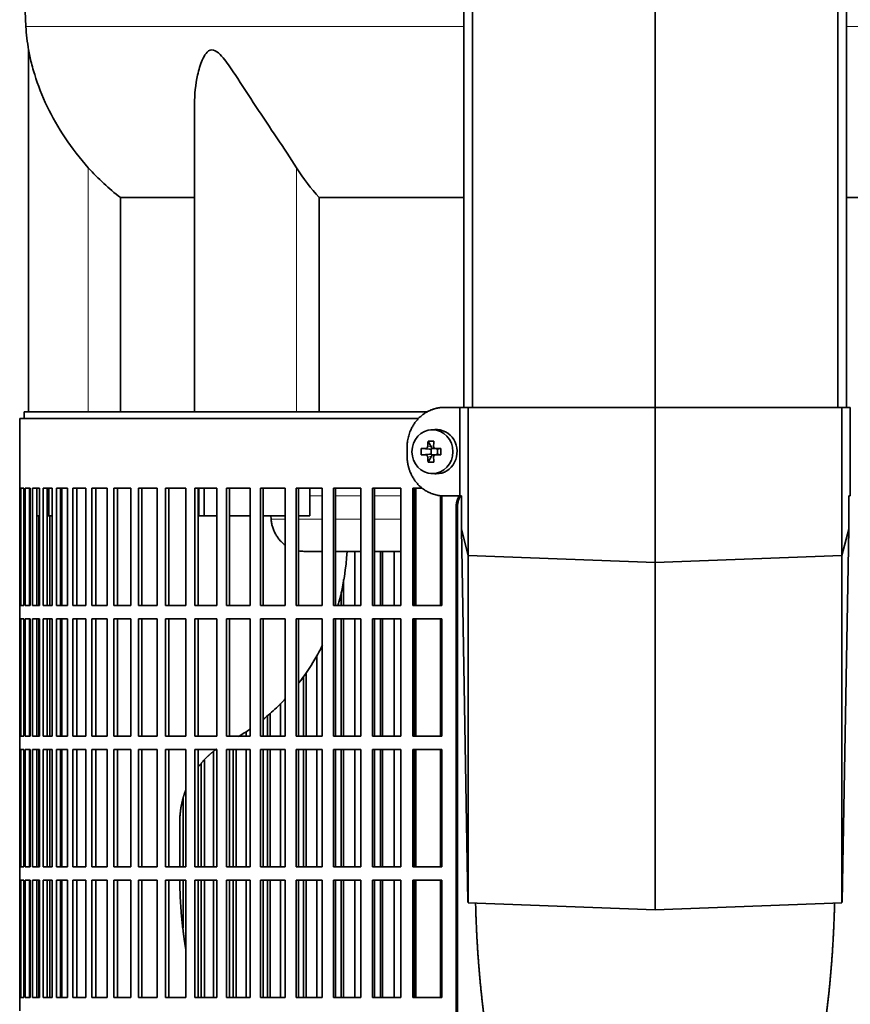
# Model space of a CAD drawing. Header units: millimetres. Extents: x 400 to 1291, y -2194 to 1779.
# Tile 16 of 31: x 406 to 594, y -231 to -9. Entities that reach past the tile are written whole.
import ezdxf

# ---------------------------------------------------------------- set-up
doc = ezdxf.new("R2010")
doc.units = ezdxf.units.MM
for name, color, linetype in [('M5X8_UNI7687', 7, 'Continuous'), ('MID_344-5', 7, 'Continuous'), ('VSI344-454_FILTR', 7, 'Continuous'), ('VSI344-454_SUPPO', 7, 'Continuous'), ('VSI344-454_TERMI', 7, 'Continuous'), ('VSI344_DIFFUSORE', 7, 'Continuous')]:
    doc.layers.add(name, color=color, linetype=linetype)

# ---------------------------------------------------------------- blocks, each defined once
blk = doc.blocks.new('SE')
at = {"layer": 'M5X8_UNI7687', "color": 7, "linetype": 'Continuous', "lineweight": 35}
for p, q in [((499.91, -101.49), (499.06, -101.55)), ((498.42, -104.14), (499.19, -105.44)), ((496.88, -105.78), (498.72, -105.94)), ((499.12, -107.04), (499.12, -105.9)), ((499.29, -105.72), (499.91, -105.72)), ((499.99, -105.74), (500.58, -105.93)), ((500.53, -105.92), (500.53, -107.02)), ((501.27, -105.78), (500.66, -105.94)), ((496.88, -107.16), (498.72, -107)), ((498.42, -108.81), (499.19, -107.5)), ((499.94, -107.22), (499.29, -107.22)), ((500.58, -107.01), (499.99, -107.21)), ((501.27, -107.16), (500.66, -107)), ((499.06, -111.39), (499.91, -111.46))]:
    blk.add_line(p, q, dxfattribs=at)
at = {"layer": 'M5X8_UNI7687', "color": 4, "linetype": 'Continuous', "lineweight": 9}
for p, q in [((498.72, -105.94), (497.87, -105.76)), ((498.34, -105.26), (499.19, -105.44)), ((500.14, -105.76), (500.66, -105.94)), ((497.87, -107.18), (498.72, -107)), ((499.19, -107.5), (498.34, -107.68)), ((500.66, -107), (500.14, -107.18))]:
    blk.add_line(p, q, dxfattribs=at)
at = {"layer": 'M5X8_UNI7687', "color": 7, "linetype": 'Continuous', "lineweight": 35}
for centre, radius, start, end in [((508.04, -106.47), 11.19, 176.4519, 183.5481), ((467.32, -106.47), 33.96, 358.8317, 1.1683)]:
    blk.add_arc(centre, radius, start, end, dxfattribs=at)
blk.add_ellipse((499.41, -106.47), major_axis=(0, -4.93), ratio=0.939693, dxfattribs=at)
for centre, major_axis, ratio, start_param, end_param in [((500.27, -106.47), (0, -5), 0.939693, 0, 3.218028), ((502.53, -106.47), (0, 10), 0.422618, 1.335108, 1.449667), ((501.63, -109.53), (-8.99, 2.22), 0.549436, -1.223909, -1.074217), ((502.24, -106.47), (0, 10), 0.258819, 1.335108, 1.449667), ((502.38, -106.63), (-9.99, 0.3), 0.0819, -1.099374, -0.984815), ((498.71, -105.43), (0.805, -0.118), 0.613124, 4.809424, 5.327625), ((498.88, -105.47), (0.03, -0.501), 0.939258, 0.461161, 0.987959), ((498.71, -105.43), (0.521, -0.505), 0.511875, 0.559691, 1.077892), ((502.38, -106.63), (-9.99, 0.3), 0.0819, -1.456192, -1.341632), ((500.66, -105.43), (0.052, 0.506), 0.51441, 3.025925, 3.331693), ((502.38, -106.32), (-9.99, -0.3), 0.0819, 0.984815, 1.099374), ((502.53, -106.47), (0, -10), 0.422618, -1.449667, -1.335108), ((501.63, -103.41), (-8.99, -2.22), 0.549436, 1.074217, 1.223909), ((498.71, -107.51), (0.805, 0.118), 0.613124, 0.95556, 1.473761), ((498.88, -107.47), (0.03, 0.501), 0.939258, 5.295226, 5.822024), ((498.71, -107.51), (0.521, 0.505), 0.511875, 5.205293, 5.723494), ((502.24, -106.47), (0, -10), 0.258819, -1.449667, -1.335108), ((502.38, -106.32), (-9.99, -0.3), 0.0819, 1.341632, 1.456192), ((500.66, -107.51), (0.052, -0.506), 0.51441, 2.951492, 3.25726), ((500.27, -106.47), (0, -5), 0.939693, 6.20675, 6.283185)]:
    blk.add_ellipse(centre, major_axis=major_axis, ratio=ratio, start_param=start_param, end_param=end_param, dxfattribs=at)
for points in [[(497.87, -105.76), (497.88, -105.76), (497.91, -105.76), (497.96, -105.75), (498, -105.74), (498.04, -105.72), (498.08, -105.7), (498.12, -105.68), (498.15, -105.65), (498.19, -105.61), (498.22, -105.58), (498.25, -105.54), (498.27, -105.49), (498.29, -105.45), (498.31, -105.41), (498.32, -105.36), (498.33, -105.31), (498.33, -105.28), (498.34, -105.26)], [(499.67, -105.26), (499.67, -105.28), (499.67, -105.31), (499.68, -105.36), (499.69, -105.41), (499.7, -105.45), (499.72, -105.49), (499.74, -105.54), (499.77, -105.58), (499.8, -105.61), (499.83, -105.65), (499.87, -105.68), (499.91, -105.7), (499.95, -105.72), (500, -105.74), (500.04, -105.75), (500.09, -105.76), (500.12, -105.76), (500.14, -105.76)], [(498.34, -107.68), (498.33, -107.66), (498.33, -107.63), (498.32, -107.58), (498.31, -107.53), (498.29, -107.49), (498.27, -107.45), (498.25, -107.41), (498.22, -107.37), (498.19, -107.33), (498.15, -107.29), (498.12, -107.26), (498.08, -107.24), (498.04, -107.22), (498, -107.2), (497.96, -107.19), (497.91, -107.18), (497.88, -107.18), (497.87, -107.18)], [(500.14, -107.18), (500.12, -107.18), (500.09, -107.18), (500.04, -107.19), (500, -107.2), (499.95, -107.22), (499.91, -107.24), (499.87, -107.26), (499.83, -107.29), (499.8, -107.33), (499.77, -107.37), (499.74, -107.41), (499.72, -107.45), (499.7, -107.49), (499.69, -107.53), (499.68, -107.58), (499.67, -107.63), (499.67, -107.66), (499.67, -107.68)]]:
    blk.add_open_spline(points, degree=3, dxfattribs=at)
at = {"layer": 'MID_344-5', "color": 7, "linetype": 'Continuous', "lineweight": 35}
for p, q in [((506.48, 985.53), (506.48, -96.47)), ((508.45, -96.47), (508.45, 985.53)), ((549.69, -96.47), (549.69, 985.53)), ((590.93, -96.47), (590.93, 985.53)), ((592.9, 985.53), (592.9, -96.47))]:
    blk.add_line(p, q, dxfattribs=at)
at = {"layer": 'VSI344-454_FILTR', "color": 7, "linetype": 'Continuous', "lineweight": 35}
for p, q in [((496.23, -98.97), (406.19, -98.97)), ((406.19, -98.97), (406.19, -114.72)), ((406.19, -114.72), (406.32, -114.72)), ((406.19, -141.22), (406.19, -114.72)), ((406.32, -141.22), (406.32, -114.72)), ((406.47, -114.72), (407.09, -114.72)), ((406.47, -141.22), (406.47, -114.72)), ((407.09, -141.22), (407.09, -114.72)), ((407.45, -114.72), (408.55, -114.72)), ((407.45, -141.22), (407.45, -114.72)), ((408.44, -141.22), (408.44, -114.72)), ((408.55, -141.22), (408.55, -114.72)), ((409.12, -114.72), (410.7, -114.72)), ((409.12, -141.22), (409.12, -114.72)), ((410.09, -141.22), (410.09, -114.72)), ((410.7, -141.22), (410.7, -114.72)), ((411.47, -114.72), (413.53, -114.72)), ((411.47, -141.22), (411.47, -114.72)), ((412.43, -141.22), (412.43, -114.72)), ((413.53, -141.22), (413.53, -114.72)), ((414.5, -114.72), (417.02, -114.72)), ((414.5, -141.22), (414.5, -114.72)), ((415.44, -141.22), (415.44, -114.72)), ((417.02, -141.22), (417.02, -114.72)), ((418.19, -114.72), (421.16, -114.72)), ((418.19, -141.22), (418.19, -114.72)), ((419.09, -141.22), (419.09, -114.72)), ((421.16, -141.22), (421.16, -114.72)), ((422.51, -114.72), (425.93, -114.72)), ((422.51, -141.22), (422.51, -114.72)), ((423.39, -141.22), (423.39, -114.72)), ((425.93, -141.22), (425.93, -114.72)), ((427.46, -114.72), (431.29, -114.72)), ((427.46, -141.22), (427.46, -114.72)), ((428.3, -141.22), (428.3, -114.72)), ((431.29, -141.22), (431.29, -114.72)), ((433, -114.72), (437.24, -114.72)), ((433, -141.22), (433, -114.72)), ((433.8, -141.22), (433.8, -114.72)), ((437.24, -141.22), (437.24, -114.72)), ((439.11, -114.72), (443.73, -114.72)), ((439.11, -141.22), (439.11, -114.72)), ((439.87, -141.22), (439.87, -114.72)), ((443.73, -141.22), (443.73, -114.72)), ((445.76, -114.72), (450.74, -114.72)), ((445.76, -141.22), (445.76, -114.72)), ((446.47, -141.22), (446.47, -114.72)), ((450.74, -141.22), (450.74, -114.72)), ((452.92, -114.72), (458.23, -114.72)), ((452.92, -141.22), (452.92, -114.72)), ((453.58, -141.22), (453.58, -114.72)), ((458.23, -141.22), (458.23, -114.72)), ((460.55, -114.72), (466.17, -114.72)), ((460.55, -141.22), (460.55, -114.72)), ((461.15, -141.22), (461.15, -114.72)), ((466.17, -141.22), (466.17, -114.72)), ((468.61, -114.72), (474.51, -114.72)), ((468.61, -141.22), (468.61, -114.72)), ((469.15, -141.22), (469.15, -114.72)), ((474.51, -141.22), (474.51, -114.72)), ((477.06, -114.72), (483.22, -114.72)), ((477.06, -141.22), (477.06, -114.72)), ((477.55, -141.22), (477.55, -114.72)), ((483.22, -141.22), (483.22, -114.72)), ((485.87, -114.72), (492.25, -114.72)), ((485.87, -141.22), (485.87, -114.72)), ((486.3, -141.22), (486.3, -114.72)), ((492.25, -141.22), (492.25, -114.72)), ((495, -114.72), (497.12, -114.72)), ((495, -141.22), (495, -114.72)), ((495.35, -141.22), (495.35, -114.72)), ((501.56, -141.22), (501.56, -116.42)), ((504.75, -389.97), (504.75, -118.97)), ((505.06, -389.97), (505.06, -118.97)), ((410.52, -141.22), (410.52, -120.97)), ((413, -141.22), (413, -120.97)), ((481.88, -141.22), (481.88, -128.97)), ((487.7, -141.22), (487.7, -128.97)), ((488.15, -141.22), (488.15, -128.97)), ((490.79, -141.22), (490.79, -128.97)), ((479.33, -141.22), (479.33, -135.34)), ((478.82, -141.22), (478.82, -138.09)), ((406.19, -141.22), (406.32, -141.22)), ((406.19, -141.22), (406.19, -144.22)), ((406.47, -141.22), (407.09, -141.22)), ((407.45, -141.22), (408.55, -141.22)), ((409.12, -141.22), (410.7, -141.22)), ((411.47, -141.22), (413.53, -141.22)), ((414.5, -141.22), (417.02, -141.22)), ((418.19, -141.22), (421.16, -141.22)), ((422.51, -141.22), (425.93, -141.22)), ((427.46, -141.22), (431.29, -141.22)), ((433, -141.22), (437.24, -141.22)), ((439.11, -141.22), (443.73, -141.22)), ((445.76, -141.22), (450.74, -141.22)), ((452.92, -141.22), (458.23, -141.22)), ((460.55, -141.22), (466.17, -141.22)), ((468.61, -141.22), (474.51, -141.22)), ((477.06, -141.22), (483.22, -141.22)), ((485.87, -141.22), (492.25, -141.22)), ((495, -141.22), (501.56, -141.22)), ((406.19, -144.22), (406.32, -144.22)), ((406.19, -170.72), (406.19, -144.22)), ((406.32, -170.72), (406.32, -144.22)), ((406.47, -144.22), (407.09, -144.22)), ((406.47, -170.72), (406.47, -144.22)), ((407.09, -170.72), (407.09, -144.22)), ((407.45, -144.22), (408.55, -144.22)), ((407.45, -170.72), (407.45, -144.22)), ((408.44, -170.72), (408.44, -144.22)), ((408.55, -170.72), (408.55, -144.22)), ((409.12, -144.22), (410.7, -144.22)), ((409.12, -170.72), (409.12, -144.22)), ((410.09, -170.72), (410.09, -144.22)), ((410.52, -170.72), (410.52, -144.22)), ((410.7, -170.72), (410.7, -144.22)), ((411.47, -144.22), (413.53, -144.22)), ((411.47, -170.72), (411.47, -144.22)), ((412.43, -170.72), (412.43, -144.22)), ((413, -170.72), (413, -144.22)), ((413.53, -170.72), (413.53, -144.22)), ((414.5, -144.22), (417.02, -144.22)), ((414.5, -170.72), (414.5, -144.22)), ((415.44, -170.72), (415.44, -144.22)), ((417.02, -170.72), (417.02, -144.22)), ((418.19, -144.22), (421.16, -144.22)), ((418.19, -170.72), (418.19, -144.22)), ((419.09, -170.72), (419.09, -144.22)), ((421.16, -170.72), (421.16, -144.22)), ((422.51, -144.22), (425.93, -144.22)), ((422.51, -170.72), (422.51, -144.22)), ((423.39, -170.72), (423.39, -144.22)), ((425.93, -170.72), (425.93, -144.22)), ((427.46, -144.22), (431.29, -144.22)), ((427.46, -170.72), (427.46, -144.22)), ((428.3, -170.72), (428.3, -144.22)), ((431.29, -170.72), (431.29, -144.22)), ((433, -144.22), (437.24, -144.22)), ((433, -170.72), (433, -144.22)), ((433.8, -170.72), (433.8, -144.22)), ((437.24, -170.72), (437.24, -144.22)), ((439.11, -144.22), (443.73, -144.22)), ((439.11, -170.72), (439.11, -144.22)), ((439.87, -170.72), (439.87, -144.22)), ((443.73, -170.72), (443.73, -144.22)), ((445.76, -144.22), (450.74, -144.22)), ((445.76, -170.72), (445.76, -144.22)), ((446.47, -170.72), (446.47, -144.22)), ((450.74, -170.72), (450.74, -144.22)), ((452.92, -144.22), (458.23, -144.22)), ((452.92, -170.72), (452.92, -144.22)), ((453.58, -170.72), (453.58, -144.22)), ((458.23, -170.72), (458.23, -144.22)), ((460.55, -144.22), (466.17, -144.22)), ((460.55, -170.72), (460.55, -144.22)), ((461.15, -170.72), (461.15, -144.22)), ((466.17, -170.72), (466.17, -144.22)), ((468.61, -144.22), (474.51, -144.22)), ((468.61, -170.72), (468.61, -144.22)), ((469.15, -170.72), (469.15, -144.22)), ((474.51, -170.72), (474.51, -144.22)), ((477.06, -144.22), (483.22, -144.22)), ((477.06, -170.72), (477.06, -144.22)), ((477.55, -170.72), (477.55, -144.22)), ((478.82, -170.72), (478.82, -144.22)), ((479.33, -170.72), (479.33, -144.22)), ((481.88, -170.72), (481.88, -144.22)), ((483.22, -170.72), (483.22, -144.22)), ((485.87, -144.22), (492.25, -144.22)), ((485.87, -170.72), (485.87, -144.22)), ((486.3, -170.72), (486.3, -144.22)), ((487.7, -170.72), (487.7, -144.22)), ((488.15, -170.72), (488.15, -144.22)), ((490.79, -170.72), (490.79, -144.22)), ((492.25, -170.72), (492.25, -144.22)), ((495, -144.22), (501.56, -144.22)), ((495, -170.72), (495, -144.22)), ((495.35, -170.72), (495.35, -144.22)), ((501.56, -170.72), (501.56, -144.22)), ((473.3, -170.72), (473.3, -152.47)), ((470.29, -170.72), (470.29, -157.21)), ((470.86, -170.72), (470.86, -156.34)), ((465.1, -170.72), (465.1, -163.3)), ((462.14, -170.72), (462.14, -166.1)), ((462.77, -170.72), (462.77, -165.54)), ((406.19, -170.72), (406.32, -170.72)), ((406.19, -170.72), (406.19, -173.72)), ((406.47, -170.72), (407.09, -170.72)), ((407.45, -170.72), (408.55, -170.72)), ((409.12, -170.72), (410.7, -170.72)), ((411.47, -170.72), (413.53, -170.72)), ((414.5, -170.72), (417.02, -170.72)), ((418.19, -170.72), (421.16, -170.72)), ((422.51, -170.72), (425.93, -170.72)), ((427.46, -170.72), (431.29, -170.72)), ((433, -170.72), (437.24, -170.72)), ((439.11, -170.72), (443.73, -170.72)), ((445.76, -170.72), (450.74, -170.72)), ((452.92, -170.72), (458.23, -170.72)), ((457.31, -170.72), (457.31, -169.66)), ((460.55, -170.72), (466.17, -170.72)), ((468.61, -170.72), (474.51, -170.72)), ((477.06, -170.72), (483.22, -170.72)), ((485.87, -170.72), (492.25, -170.72)), ((495, -170.72), (501.56, -170.72)), ((406.19, -173.72), (406.32, -173.72)), ((406.19, -200.22), (406.19, -173.72)), ((406.32, -200.22), (406.32, -173.72)), ((406.47, -173.72), (407.09, -173.72)), ((406.47, -200.22), (406.47, -173.72)), ((407.09, -200.22), (407.09, -173.72)), ((407.45, -173.72), (408.55, -173.72)), ((407.45, -200.22), (407.45, -173.72)), ((408.44, -200.22), (408.44, -173.72)), ((408.55, -200.22), (408.55, -173.72)), ((409.12, -173.72), (410.7, -173.72)), ((409.12, -200.22), (409.12, -173.72)), ((410.09, -200.22), (410.09, -173.72)), ((410.52, -200.22), (410.52, -173.72)), ((410.7, -200.22), (410.7, -173.72)), ((411.47, -173.72), (413.53, -173.72)), ((411.47, -200.22), (411.47, -173.72)), ((412.43, -200.22), (412.43, -173.72)), ((413, -200.22), (413, -173.72)), ((413.53, -200.22), (413.53, -173.72)), ((414.5, -173.72), (417.02, -173.72)), ((414.5, -200.22), (414.5, -173.72)), ((415.44, -200.22), (415.44, -173.72)), ((417.02, -200.22), (417.02, -173.72)), ((418.19, -173.72), (421.16, -173.72)), ((418.19, -200.22), (418.19, -173.72)), ((419.09, -200.22), (419.09, -173.72)), ((421.16, -200.22), (421.16, -173.72)), ((422.51, -173.72), (425.93, -173.72)), ((422.51, -200.22), (422.51, -173.72)), ((423.39, -200.22), (423.39, -173.72)), ((425.93, -200.22), (425.93, -173.72)), ((427.46, -173.72), (431.29, -173.72)), ((427.46, -200.22), (427.46, -173.72)), ((428.3, -200.22), (428.3, -173.72)), ((431.29, -200.22), (431.29, -173.72)), ((433, -173.72), (437.24, -173.72)), ((433, -200.22), (433, -173.72)), ((433.8, -200.22), (433.8, -173.72)), ((437.24, -200.22), (437.24, -173.72)), ((439.11, -173.72), (443.73, -173.72)), ((439.11, -200.22), (439.11, -173.72)), ((439.87, -200.22), (439.87, -173.72)), ((443.73, -200.22), (443.73, -173.72)), ((445.76, -173.72), (450.74, -173.72)), ((445.76, -200.22), (445.76, -173.72)), ((446.47, -200.22), (446.47, -173.72)), ((449.96, -200.22), (449.96, -174.19)), ((450.74, -200.22), (450.74, -173.72)), ((452.92, -173.72), (458.23, -173.72)), ((452.92, -200.22), (452.92, -173.72)), ((453.58, -200.22), (453.58, -173.72)), ((454.43, -200.22), (454.43, -173.72)), ((455.11, -200.22), (455.11, -173.72)), ((457.31, -200.22), (457.31, -173.72)), ((458.23, -200.22), (458.23, -173.72)), ((460.55, -173.72), (466.17, -173.72)), ((460.55, -200.22), (460.55, -173.72)), ((461.15, -200.22), (461.15, -173.72)), ((462.14, -200.22), (462.14, -173.72)), ((462.77, -200.22), (462.77, -173.72)), ((465.1, -200.22), (465.1, -173.72)), ((466.17, -200.22), (466.17, -173.72)), ((468.61, -173.72), (474.51, -173.72)), ((468.61, -200.22), (468.61, -173.72)), ((469.15, -200.22), (469.15, -173.72)), ((470.29, -200.22), (470.29, -173.72)), ((470.86, -200.22), (470.86, -173.72)), ((473.3, -200.22), (473.3, -173.72)), ((474.51, -200.22), (474.51, -173.72)), ((477.06, -173.72), (483.22, -173.72)), ((477.06, -200.22), (477.06, -173.72)), ((477.55, -200.22), (477.55, -173.72)), ((478.82, -200.22), (478.82, -173.72)), ((479.33, -200.22), (479.33, -173.72)), ((481.88, -200.22), (481.88, -173.72)), ((483.22, -200.22), (483.22, -173.72)), ((485.87, -173.72), (492.25, -173.72)), ((485.87, -200.22), (485.87, -173.72)), ((486.3, -200.22), (486.3, -173.72)), ((487.7, -200.22), (487.7, -173.72)), ((488.15, -200.22), (488.15, -173.72)), ((490.79, -200.22), (490.79, -173.72)), ((492.25, -200.22), (492.25, -173.72)), ((495, -173.72), (501.56, -173.72)), ((495, -200.22), (495, -173.72)), ((495.35, -200.22), (495.35, -173.72)), ((501.56, -200.22), (501.56, -173.72)), ((447.17, -200.22), (447.17, -176.88)), ((447.9, -200.22), (447.9, -176.08)), ((443.11, -200.22), (443.11, -184.63)), ((406.19, -200.22), (406.32, -200.22)), ((406.19, -200.22), (406.19, -203.22)), ((406.47, -200.22), (407.09, -200.22)), ((407.45, -200.22), (408.55, -200.22)), ((409.12, -200.22), (410.7, -200.22)), ((411.47, -200.22), (413.53, -200.22)), ((414.5, -200.22), (417.02, -200.22)), ((418.19, -200.22), (421.16, -200.22)), ((422.51, -200.22), (425.93, -200.22)), ((427.46, -200.22), (431.29, -200.22)), ((433, -200.22), (437.24, -200.22)), ((439.11, -200.22), (443.73, -200.22)), ((445.76, -200.22), (450.74, -200.22)), ((452.92, -200.22), (458.23, -200.22)), ((460.55, -200.22), (466.17, -200.22)), ((468.61, -200.22), (474.51, -200.22)), ((477.06, -200.22), (483.22, -200.22)), ((485.87, -200.22), (492.25, -200.22)), ((495, -200.22), (501.56, -200.22)), ((406.19, -203.22), (406.32, -203.22)), ((406.19, -229.72), (406.19, -203.22)), ((406.32, -229.72), (406.32, -203.22)), ((406.47, -203.22), (407.09, -203.22)), ((406.47, -229.72), (406.47, -203.22)), ((407.09, -229.72), (407.09, -203.22)), ((407.45, -203.22), (408.55, -203.22)), ((407.45, -229.72), (407.45, -203.22)), ((408.44, -229.72), (408.44, -203.22)), ((408.55, -229.72), (408.55, -203.22)), ((409.12, -203.22), (410.7, -203.22)), ((409.12, -229.72), (409.12, -203.22)), ((410.09, -229.72), (410.09, -203.22)), ((410.52, -229.72), (410.52, -203.22)), ((410.7, -229.72), (410.7, -203.22)), ((411.47, -203.22), (413.53, -203.22)), ((411.47, -229.72), (411.47, -203.22)), ((412.43, -229.72), (412.43, -203.22)), ((413, -229.72), (413, -203.22)), ((413.53, -229.72), (413.53, -203.22)), ((414.5, -203.22), (417.02, -203.22)), ((414.5, -229.72), (414.5, -203.22)), ((415.44, -229.72), (415.44, -203.22)), ((417.02, -229.72), (417.02, -203.22)), ((418.19, -203.22), (421.16, -203.22)), ((418.19, -229.72), (418.19, -203.22)), ((419.09, -229.72), (419.09, -203.22)), ((421.16, -229.72), (421.16, -203.22)), ((422.51, -203.22), (425.93, -203.22)), ((422.51, -229.72), (422.51, -203.22)), ((423.39, -229.72), (423.39, -203.22)), ((425.93, -229.72), (425.93, -203.22)), ((427.46, -203.22), (431.29, -203.22)), ((427.46, -229.72), (427.46, -203.22)), ((428.3, -229.72), (428.3, -203.22)), ((431.29, -229.72), (431.29, -203.22)), ((433, -203.22), (437.24, -203.22)), ((433, -229.72), (433, -203.22)), ((433.8, -229.72), (433.8, -203.22)), ((437.24, -229.72), (437.24, -203.22)), ((439.11, -203.22), (443.73, -203.22)), ((439.11, -229.72), (439.11, -203.22)), ((439.87, -229.72), (439.87, -203.22)), ((443.11, -213.99), (443.11, -203.22)), ((443.73, -229.72), (443.73, -203.22)), ((445.76, -203.22), (450.74, -203.22)), ((445.76, -229.72), (445.76, -203.22)), ((446.47, -229.72), (446.47, -203.22)), ((447.17, -229.72), (447.17, -203.22)), ((447.9, -229.72), (447.9, -203.22)), ((449.96, -229.72), (449.96, -203.22)), ((450.74, -229.72), (450.74, -203.22)), ((452.92, -203.22), (458.23, -203.22)), ((452.92, -229.72), (452.92, -203.22)), ((453.58, -229.72), (453.58, -203.22)), ((454.43, -229.72), (454.43, -203.22)), ((455.11, -229.72), (455.11, -203.22)), ((457.31, -229.72), (457.31, -203.22)), ((458.23, -229.72), (458.23, -203.22)), ((460.55, -203.22), (466.17, -203.22)), ((460.55, -229.72), (460.55, -203.22)), ((461.15, -229.72), (461.15, -203.22)), ((462.14, -229.72), (462.14, -203.22)), ((462.77, -229.72), (462.77, -203.22)), ((465.1, -229.72), (465.1, -203.22)), ((466.17, -229.72), (466.17, -203.22)), ((468.61, -203.22), (474.51, -203.22)), ((468.61, -229.72), (468.61, -203.22)), ((469.15, -229.72), (469.15, -203.22)), ((470.29, -229.72), (470.29, -203.22)), ((470.86, -229.72), (470.86, -203.22)), ((473.3, -229.72), (473.3, -203.22)), ((474.51, -229.72), (474.51, -203.22)), ((477.06, -203.22), (483.22, -203.22)), ((477.06, -229.72), (477.06, -203.22)), ((477.55, -229.72), (477.55, -203.22)), ((478.82, -229.72), (478.82, -203.22)), ((479.33, -229.72), (479.33, -203.22)), ((481.88, -229.72), (481.88, -203.22)), ((483.22, -229.72), (483.22, -203.22)), ((485.87, -203.22), (492.25, -203.22)), ((485.87, -229.72), (485.87, -203.22)), ((486.3, -229.72), (486.3, -203.22)), ((487.7, -229.72), (487.7, -203.22)), ((488.15, -229.72), (488.15, -203.22)), ((490.79, -229.72), (490.79, -203.22)), ((492.25, -229.72), (492.25, -203.22)), ((495, -203.22), (501.56, -203.22)), ((495, -229.72), (495, -203.22)), ((495.35, -229.72), (495.35, -203.22)), ((501.56, -229.72), (501.56, -203.22)), ((406.19, -229.72), (406.32, -229.72)), ((406.19, -229.72), (406.19, -232.72)), ((406.47, -229.72), (407.09, -229.72)), ((407.45, -229.72), (408.55, -229.72)), ((409.12, -229.72), (410.7, -229.72)), ((411.47, -229.72), (413.53, -229.72)), ((414.5, -229.72), (417.02, -229.72)), ((418.19, -229.72), (421.16, -229.72)), ((422.51, -229.72), (425.93, -229.72)), ((427.46, -229.72), (431.29, -229.72)), ((433, -229.72), (437.24, -229.72)), ((439.11, -229.72), (443.73, -229.72)), ((445.76, -229.72), (450.74, -229.72)), ((452.92, -229.72), (458.23, -229.72)), ((460.55, -229.72), (466.17, -229.72)), ((468.61, -229.72), (474.51, -229.72)), ((477.06, -229.72), (483.22, -229.72)), ((485.87, -229.72), (492.25, -229.72)), ((495, -229.72), (501.56, -229.72))]:
    blk.add_line(p, q, dxfattribs=at)
at = {"layer": 'VSI344-454_FILTR', "color": 4, "linetype": 'Continuous', "lineweight": 9}
blk.add_line((504.75, -118.97), (505.06, -118.97), dxfattribs=at)
at = {"layer": 'VSI344-454_FILTR', "color": 7, "linetype": 'Continuous', "lineweight": 35}
for points, knots in [([(504.75, -118.97), (504.75, -118.9), (504.75, -118.75), (504.77, -118.53), (504.79, -118.32), (504.82, -118.1), (504.86, -117.89), (504.91, -117.68), (504.97, -117.47), (505.04, -117.26), (505.17, -116.91), (505.3, -116.63), (505.41, -116.43)], [0, 0, 0, 0, 0.027983, 0.0557899, 0.0834734, 0.1110867, 0.1386835, 0.1663177, 0.1940428, 0.2219119, 0.2499772, 0.3401037, 0.3401037, 0.3401037, 0.3401037]), ([(505.78, -116.32), (505.65, -116.56), (505.47, -116.92), (505.29, -117.43), (505.19, -117.8), (505.12, -118.19), (505.07, -118.58), (505.07, -118.84), (505.06, -118.97)], [0.6449979, 0.6449979, 0.6449979, 0.6449979, 0.7500173, 0.8003848, 0.8502554, 0.8999393, 0.9497504, 1, 1, 1, 1])]:
    blk.add_open_spline(points, degree=3, knots=knots, dxfattribs=at)
at = {"layer": 'VSI344-454_SUPPO', "color": 7, "linetype": 'Continuous', "lineweight": 35}
for p, q in [((498.26, -97.47), (407.19, -97.47)), ((407.19, -97.47), (407.19, -98.97)), ((412.78, -120.97), (412.78, -114.72)), ((415.69, -141.22), (415.69, -114.72)), ((446.62, -120.97), (446.62, -114.72)), ((447.83, -120.97), (447.83, -114.72)), ((471.74, -120.97), (471.74, -114.72)), ((495.62, -141.22), (495.62, -114.72)), ((501.22, -141.22), (501.22, -116.38)), ((408.44, -120.97), (408.55, -120.97)), ((410.09, -120.97), (410.7, -120.97)), ((412.43, -120.97), (412.78, -120.97)), ((412.78, -120.97), (413.53, -120.97)), ((415.44, -120.97), (415.69, -120.97)), ((446.62, -120.97), (447.83, -120.97)), ((447.83, -120.97), (450.74, -120.97)), ((453.58, -120.97), (458.23, -120.97)), ((461.15, -120.97), (466.17, -120.97)), ((462.97, -121.67), (462.91, -120.97)), ((469.15, -120.97), (471.74, -120.97)), ((470.33, -128.97), (474.51, -128.97)), ((477.55, -128.97), (483.22, -128.97)), ((486.3, -128.97), (492.25, -128.97)), ((495.35, -128.97), (495.62, -128.97)), ((415.69, -170.72), (415.69, -144.22)), ((495.62, -170.72), (495.62, -144.22)), ((501.22, -170.72), (501.22, -144.22)), ((415.69, -200.22), (415.69, -173.72)), ((495.62, -200.22), (495.62, -173.72)), ((501.22, -200.22), (501.22, -173.72)), ((442.33, -200.22), (442.33, -190.32)), ((415.69, -229.72), (415.69, -203.22)), ((495.62, -229.72), (495.62, -203.22)), ((501.22, -229.72), (501.22, -203.22))]:
    blk.add_line(p, q, dxfattribs=at)
at = {"layer": 'VSI344-454_SUPPO', "color": 4, "linetype": 'Continuous', "lineweight": 9}
for p, q in [((474.51, -116.45), (471.74, -116.45)), ((483.22, -116.45), (477.55, -116.45)), ((492.25, -116.45), (486.3, -116.45)), ((495.62, -116.45), (495.35, -116.45)), ((462.97, -121.67), (466.17, -121.67)), ((469.15, -121.67), (474.51, -121.67)), ((477.55, -121.67), (483.22, -121.67)), ((486.3, -121.67), (492.25, -121.67)), ((495.35, -121.67), (495.62, -121.67))]:
    blk.add_line(p, q, dxfattribs=at)
at = {"layer": 'VSI344-454_SUPPO', "color": 7, "linetype": 'Continuous', "lineweight": 35}
for points, degree, knots in [([(462.97, -121.67), (463, -121.96), (463.06, -122.54), (463.27, -123.4), (463.57, -124.25), (463.97, -125.07), (464.45, -125.85), (465.04, -126.58), (465.62, -127.15), (466.01, -127.46), (466.16, -127.57)], 3, [0, 0, 0, 0, 0.0417365, 0.0843208, 0.127753, 0.1720331, 0.2171609, 0.2631364, 0.3099596, 0.3384804, 0.3384804, 0.3384804, 0.3384804]), ([(480.13, -128.98), (479.92, -132.79), (479.32, -136.54), (478.24, -140.56), (478.15, -140.9), (478.05, -141.24)], 3, [0.0517388, 0.0517388, 0.0517388, 0.0517388, 0.25, 0.25, 0.2684606, 0.2684606, 0.2684606, 0.2684606]), ([(474.57, -150.16), (474.04, -151.24), (473.46, -152.3), (471.75, -155.22), (470.52, -157.03), (469.19, -158.75)], 3, [0.4358245, 0.4358245, 0.4358245, 0.4358245, 0.5, 0.5, 0.6155764, 0.6155764, 0.6155764, 0.6155764]), ([(466.18, -162.28), (465.53, -162.97), (464.87, -163.64), (463.22, -165.21), (462.22, -166.08), (461.19, -166.91)], 3, [0.6987897, 0.6987897, 0.6987897, 0.6987897, 0.75, 0.75, 0.8223069, 0.8223069, 0.8223069, 0.8223069]), ([(446.45, -177.73), (447.43, -176.42), (448.64, -175.27), (449.59, -174.36), (450.65, -173.61)], 2, [0.6005011, 0.6005011, 0.6005011, 0.75, 0.75, 0.871212, 0.871212, 0.871212]), ([(442.33, -190.32), (442.33, -187.47), (443.07, -184.74), (443.34, -183.73), (443.7, -182.78)], 2, [0, 0, 0, 0.25, 0.25, 0.3403799, 0.3403799, 0.3403799]), ([(443.7, -218.8), (443.41, -217.03), (443.17, -215.25), (442.4, -209.27), (442.34, -203.22)], 2, [0.6816481, 0.6816481, 0.6816481, 0.75, 0.75, 0.9800661, 0.9800661, 0.9800661]), ([(514.9, -255.16), (513.48, -249.23), (512.39, -242.85), (511.3, -236.45), (510.56, -229.74), (509.82, -223.02), (509.45, -216.08), (509.24, -212.24), (509.15, -208.36)], 2, [0, 0, 0, 0.25, 0.25, 0.5, 0.5, 0.75, 0.75, 0.8891852, 0.8891852, 0.8891852]), ([(590.23, -208.36), (590.14, -212.24), (589.93, -216.08), (589.56, -223.02), (588.82, -229.74), (588.08, -236.45), (586.99, -242.85), (585.9, -249.23), (584.48, -255.16)], 2, [0.1108193, 0.1108193, 0.1108193, 0.25, 0.25, 0.5, 0.5, 0.75, 0.75, 1, 1, 1])]:
    blk.add_open_spline(points, degree=degree, knots=knots, dxfattribs=at)
for points in [[(469.14, -128.86), (469.57, -128.94), (470.01, -128.97), (470.44, -128.97)], [(458.23, -169.1), (457.36, -169.7), (456.46, -170.27), (455.55, -170.8)]]:
    blk.add_open_spline(points, degree=3, dxfattribs=at)
at = {"layer": 'VSI344-454_TERMI', "color": 7, "linetype": 'Continuous', "lineweight": 35}
for p, q in [((502.1, -96.47), (505.6, -96.47)), ((505.6, -96.47), (507.51, -96.47)), ((505.6, -116.47), (505.6, -96.47)), ((507.51, -96.47), (549.69, -96.47)), ((507.51, -129.88), (507.51, -96.47)), ((549.69, -96.47), (591.87, -96.47)), ((549.69, -131.47), (549.69, -96.47)), ((591.87, -96.47), (593.78, -96.47)), ((591.87, -129.88), (591.87, -96.47)), ((593.78, -96.47), (593.78, -116.47)), ((493.69, -105.47), (493.69, -107.47)), ((502.1, -116.47), (505.6, -116.47)), ((505.6, -116.47), (505.97, -116.47)), ((505.97, -123.96), (505.97, -116.47)), ((593.42, -123.96), (593.42, -116.47)), ((593.78, -116.47), (593.42, -116.47)), ((505.97, -123.96), (507.51, -129.88)), ((507.43, -208), (505.97, -123.96)), ((591.87, -129.88), (593.42, -123.96)), ((591.95, -208), (593.42, -123.96)), ((507.51, -129.88), (549.69, -131.47)), ((507.51, -129.88), (507.51, -208.29)), ((549.69, -131.47), (591.87, -129.88)), ((591.87, -129.88), (591.87, -208.29)), ((549.69, -131.47), (549.69, -209.88)), ((507.51, -208.29), (507.43, -208)), ((549.69, -209.88), (507.51, -208.29)), ((591.87, -208.29), (549.69, -209.88)), ((591.95, -208), (591.87, -208.29))]:
    blk.add_line(p, q, dxfattribs=at)
for points, knots in [([(502.1, -96.47), (502, -96.47), (501.82, -96.47), (501.54, -96.49), (501.26, -96.51), (500.99, -96.54), (500.72, -96.59), (500.45, -96.64), (500.18, -96.7), (499.92, -96.77), (499.65, -96.85), (499.39, -96.94), (499.13, -97.04), (498.7, -97.22), (498.12, -97.51), (497.41, -97.96), (496.75, -98.48), (496.13, -99.08), (495.58, -99.74), (495.09, -100.45), (494.66, -101.21), (494.35, -101.92), (494.13, -102.57), (493.97, -103.14), (493.84, -103.71), (493.76, -104.29), (493.7, -104.88), (493.69, -105.27), (493.69, -105.47)], [0, 0, 0, 0, 0.020905, 0.041705, 0.062421, 0.083075, 0.103688, 0.124284, 0.144884, 0.165511, 0.186186, 0.206932, 0.227771, 0.248723, 0.310801, 0.372931, 0.435895, 0.498659, 0.561404, 0.62443, 0.686816, 0.749074, 0.79132, 0.833156, 0.874759, 0.916313, 0.958, 1, 1, 1, 1]), ([(493.69, -107.47), (493.69, -107.57), (493.69, -107.77), (493.71, -108.06), (493.73, -108.36), (493.76, -108.65), (493.8, -108.94), (493.85, -109.23), (493.91, -109.52), (493.97, -109.8), (494.05, -110.09), (494.13, -110.37), (494.22, -110.65), (494.39, -111.11), (494.66, -111.73), (495.09, -112.49), (495.58, -113.2), (496.13, -113.86), (496.75, -114.46), (497.41, -114.98), (498.12, -115.43), (498.79, -115.77), (499.39, -116.01), (499.91, -116.18), (500.45, -116.31), (500.99, -116.4), (501.54, -116.46), (501.91, -116.47), (502.1, -116.47)], [0, 0, 0, 0, 0.021051, 0.042001, 0.062873, 0.08369, 0.104474, 0.125249, 0.146036, 0.166859, 0.18774, 0.208703, 0.229768, 0.250959, 0.313199, 0.375603, 0.438616, 0.501374, 0.564129, 0.627102, 0.689223, 0.75131, 0.793093, 0.834507, 0.875728, 0.916932, 0.958298, 1, 1, 1, 1])]:
    blk.add_open_spline(points, degree=3, knots=knots, dxfattribs=at)
at = {"layer": 'VSI344_DIFFUSORE', "color": 4, "linetype": 'Continuous', "lineweight": 9}
for p, q in [((407.56, -10.47), (506.48, -10.47)), ((592.9, -10.47), (685.49, -10.47)), ((421.69, -97.47), (421.69, -42.37)), ((468.73, -97.47), (468.73, -42.37))]:
    blk.add_line(p, q, dxfattribs=at)
at = {"layer": 'VSI344_DIFFUSORE', "color": 7, "linetype": 'Continuous', "lineweight": 35}
for p, q in [((408.19, -15.79), (408.19, -97.47)), ((445.68, -27.97), (445.68, -97.47)), ((428.94, -49.1), (445.68, -49.1)), ((428.94, -97.47), (428.94, -49.1)), ((473.85, -49.1), (506.48, -49.1)), ((473.85, -97.47), (473.85, -49.1)), ((592.9, -49.1), (625.53, -49.1))]:
    blk.add_line(p, q, dxfattribs=at)
for centre, radius, start, end in [((457.37, -7.03), 49.92, 152.418, 183.9452), ((460.94, -6.78), 53.5, 183.9452, 189.6895)]:
    blk.add_arc(centre, radius, start, end, dxfattribs=at)
for points, knots in [([(421.69, -42.37), (419.75, -40.2), (418.01, -37.96), (414.89, -33.3), (413.54, -30.9), (411.26, -26.14), (410.32, -23.72), (409.21, -20.17), (408.9, -18.99), (408.52, -17.39), (408.41, -16.88), (408.25, -16.06), (408.19, -15.76), (408.19, -15.76)], [0, 0, 0, 0, 0.125, 0.125, 0.25, 0.25, 0.375, 0.375, 0.4375, 0.4375, 0.46875, 0.46875, 0.4987011, 0.4987011, 0.4987011, 0.4987011]), ([(468.73, -42.37), (467.36, -40.2), (465.84, -37.96), (462.71, -33.3), (461.1, -30.9), (457.96, -26.14), (456.41, -23.72), (454.05, -20.17), (453.26, -18.99), (452.01, -17.39), (451.57, -16.88), (450.62, -16.05), (450.08, -15.73), (449.06, -15.78), (448.63, -16.14), (447.94, -17), (447.67, -17.51), (446.96, -19.13), (446.63, -20.29), (445.9, -23.59), (445.68, -25.8), (445.68, -27.98)], [0, 0, 0, 0, 0.125, 0.125, 0.25, 0.25, 0.375, 0.375, 0.4375, 0.4375, 0.46875, 0.46875, 0.5, 0.5, 0.53125, 0.53125, 0.5625, 0.5625, 0.625, 0.625, 0.7389823, 0.7389823, 0.7389823, 0.7389823])]:
    blk.add_open_spline(points, degree=3, knots=knots, dxfattribs=at)
for points in [[(428.94, -49.1), (426.32, -47.08), (423.9, -44.83), (421.69, -42.37)], [(473.85, -49.1), (472, -47.08), (470.29, -44.83), (468.73, -42.37)]]:
    blk.add_open_spline(points, degree=3, dxfattribs=at)

msp = doc.modelspace()

# ---------------------------------------------------------------- block references
msp.add_blockref('SE', (0, 0))

doc.saveas('drawing.dxf')
